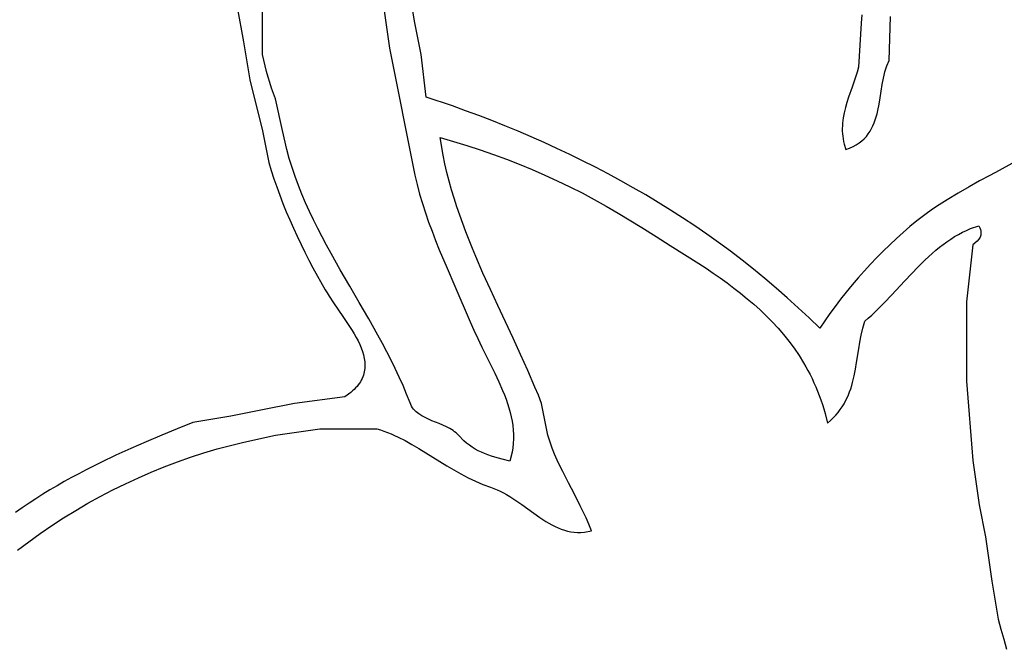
# Model space of a CAD drawing. Extents: x -38.8 to 24, y -17.1 to 3.4.
# Tile 7 of 29: x -36.5 to -34.9, y -2.1 to -1.1. Entities that reach past the tile are written whole.
import ezdxf

# ---------------------------------------------------------------- set-up
doc = ezdxf.new("R2010")
doc.units = 0

msp = doc.modelspace()

# ---------------------------------------------------------------- linework, layer by layer
at = {"color": 7, "linetype": 'CONTINUOUS'}
for p, q in [((-35.846435, -1.118553), (-35.856435, -1.058553)), ((-36.126435, -1.093553), (-36.116435, -1.148553)), ((-36.086435, -1.168553), (-36.086435, -1.098553)), ((-35.896435, -1.088553), (-35.886435, -1.158553)), ((-35.141156, -1.105762), (-35.142295, -1.118772)), ((-35.098231, -1.17767), (-35.096435, -1.108553)), ((-35.836435, -1.168553), (-35.846435, -1.118553)), ((-35.142295, -1.118772), (-35.146435, -1.188553)), ((-36.116435, -1.148553), (-36.106435, -1.208553)), ((-35.886435, -1.158553), (-35.876435, -1.208553)), ((-36.082447, -1.186327), (-36.086435, -1.168553)), ((-35.828717, -1.235605), (-35.836435, -1.168553)), ((-35.10197, -1.186528), (-35.098231, -1.17767)), ((-36.080198, -1.195154), (-36.082447, -1.186327)), ((-36.07778, -1.203935), (-36.080198, -1.195154)), ((-35.146435, -1.188553), (-35.148735, -1.196296)), ((-35.104901, -1.195918), (-35.103525, -1.191164)), ((-35.103525, -1.191164), (-35.10197, -1.186528)), ((-36.106435, -1.208553), (-36.086435, -1.288553)), ((-36.075193, -1.212669), (-36.07778, -1.203935)), ((-35.876435, -1.208553), (-35.856435, -1.308553)), ((-35.151284, -1.204104), (-35.156796, -1.219899)), ((-35.148735, -1.196296), (-35.151284, -1.204104)), ((-35.109095, -1.215827), (-35.107214, -1.205723)), ((-35.107214, -1.205723), (-35.106123, -1.200775)), ((-35.106123, -1.200775), (-35.104901, -1.195918)), ((-36.07244, -1.221352), (-36.075193, -1.212669)), ((-36.06952, -1.229981), (-36.07244, -1.221352)), ((-35.156796, -1.219899), (-35.162306, -1.23591)), ((-35.112318, -1.236469), (-35.109095, -1.215827)), ((-36.066435, -1.238553), (-36.06952, -1.229981)), ((-36.055096, -1.288298), (-36.066435, -1.238553)), ((-35.787139, -1.249588), (-35.828717, -1.235605)), ((-35.162306, -1.23591), (-35.164852, -1.243987)), ((-35.114036, -1.246776), (-35.112318, -1.236469)), ((-35.766377, -1.256975), (-35.787139, -1.249588)), ((-35.745643, -1.26463), (-35.766377, -1.256975)), ((-35.167149, -1.252108), (-35.169112, -1.260269)), ((-35.164852, -1.243987), (-35.167149, -1.252108)), ((-35.117274, -1.261891), (-35.116075, -1.256918)), ((-35.116075, -1.256918), (-35.114036, -1.246776)), ((-35.724945, -1.272556), (-35.745643, -1.26463)), ((-35.70429, -1.280755), (-35.724945, -1.272556)), ((-35.170659, -1.268466), (-35.171707, -1.276697)), ((-35.169112, -1.260269), (-35.170659, -1.268466)), ((-35.121871, -1.276245), (-35.120149, -1.271569)), ((-35.120149, -1.271569), (-35.118624, -1.26678)), ((-35.118624, -1.26678), (-35.117274, -1.261891)), ((-36.086435, -1.288553), (-36.076435, -1.338553)), ((-36.048426, -1.317903), (-36.055096, -1.288298)), ((-35.683687, -1.289232), (-35.70429, -1.280755)), ((-35.172018, -1.280823), (-35.172172, -1.284957)), ((-35.172172, -1.284957), (-35.17216, -1.289096)), ((-35.171707, -1.276697), (-35.172018, -1.280823)), ((-35.128461, -1.289446), (-35.126004, -1.285198)), ((-35.126004, -1.285198), (-35.123815, -1.280793)), ((-35.123815, -1.280793), (-35.121871, -1.276245)), ((-35.801917, -1.327127), (-35.806653, -1.299342)), ((-35.806653, -1.299342), (-35.785343, -1.305433)), ((-35.663143, -1.297988), (-35.683687, -1.289232)), ((-35.642666, -1.307028), (-35.663143, -1.297988)), ((-35.17216, -1.289096), (-35.171972, -1.293242)), ((-35.171972, -1.293242), (-35.171596, -1.297394)), ((-35.171596, -1.297394), (-35.171022, -1.301551)), ((-35.171022, -1.301551), (-35.170241, -1.305712)), ((-35.141447, -1.304578), (-35.13768, -1.301103)), ((-35.13768, -1.301103), (-35.134276, -1.297413)), ((-35.134276, -1.297413), (-35.131211, -1.293523)), ((-35.131211, -1.293523), (-35.128461, -1.289446)), ((-36.044413, -1.332398), (-36.048426, -1.317903)), ((-35.856435, -1.308553), (-35.846435, -1.358553)), ((-35.785343, -1.305433), (-35.76423, -1.311895)), ((-35.76423, -1.311895), (-35.743312, -1.318728)), ((-35.743312, -1.318728), (-35.722587, -1.325931)), ((-35.622263, -1.316353), (-35.642666, -1.307028)), ((-35.601942, -1.325967), (-35.622263, -1.316353)), ((-35.170241, -1.305712), (-35.169241, -1.309878)), ((-35.169241, -1.309878), (-35.166544, -1.318221)), ((-35.166544, -1.318221), (-35.160612, -1.316038)), ((-35.160612, -1.316038), (-35.155159, -1.313568)), ((-35.155159, -1.313568), (-35.150163, -1.310825)), ((-35.150163, -1.310825), (-35.1456, -1.307824)), ((-35.1456, -1.307824), (-35.141447, -1.304578)), ((-36.039984, -1.346705), (-36.044413, -1.332398)), ((-35.799039, -1.340871), (-35.801917, -1.327127)), ((-35.722587, -1.325931), (-35.702052, -1.333505)), ((-35.702052, -1.333505), (-35.681706, -1.34145)), ((-35.581711, -1.335873), (-35.601942, -1.325967)), ((-36.076435, -1.338553), (-36.072759, -1.351326)), ((-36.035165, -1.360834), (-36.039984, -1.346705)), ((-35.795843, -1.354523), (-35.799039, -1.340871)), ((-35.681706, -1.34145), (-35.661546, -1.349764)), ((-35.661546, -1.349764), (-35.641571, -1.358449)), ((-35.561578, -1.346074), (-35.581711, -1.335873)), ((-35.541549, -1.356573), (-35.561578, -1.346074)), ((-34.905008, -1.340117), (-34.924968, -1.351354)), ((-36.072759, -1.351326), (-36.0687, -1.36421)), ((-36.0687, -1.36421), (-36.064288, -1.377176)), ((-36.029982, -1.374798), (-36.035165, -1.360834)), ((-35.846435, -1.358553), (-35.842935, -1.373469)), ((-35.792347, -1.368087), (-35.795843, -1.354523)), ((-35.641571, -1.358449), (-35.621778, -1.367504)), ((-35.521633, -1.367372), (-35.541549, -1.356573)), ((-34.939605, -1.359075), (-34.955539, -1.367658)), ((-34.924968, -1.351354), (-34.939605, -1.359075)), ((-36.064288, -1.377176), (-36.059551, -1.390193)), ((-36.024461, -1.388607), (-36.029982, -1.374798)), ((-35.842935, -1.373469), (-35.838964, -1.388328)), ((-35.788567, -1.381568), (-35.792347, -1.368087)), ((-35.784521, -1.394971), (-35.788567, -1.381568)), ((-35.621778, -1.367504), (-35.602165, -1.376929)), ((-35.602165, -1.376929), (-35.58273, -1.386723)), ((-35.501838, -1.378476), (-35.521633, -1.367372)), ((-35.482171, -1.389886), (-35.501838, -1.378476)), ((-34.972348, -1.376987), (-34.989608, -1.386943)), ((-34.955539, -1.367658), (-34.972348, -1.376987)), ((-36.059551, -1.390193), (-36.054518, -1.403231)), ((-36.01863, -1.402274), (-36.024461, -1.388607)), ((-35.838964, -1.388328), (-35.834567, -1.403126)), ((-35.780225, -1.408301), (-35.784521, -1.394971)), ((-35.58273, -1.386723), (-35.563471, -1.396888)), ((-35.563471, -1.396888), (-35.544386, -1.407421)), ((-35.462641, -1.401607), (-35.482171, -1.389886)), ((-35.006896, -1.397411), (-35.015418, -1.4028)), ((-34.989608, -1.386943), (-35.006896, -1.397411)), ((-36.054518, -1.403231), (-36.049218, -1.416259)), ((-36.012514, -1.41581), (-36.01863, -1.402274)), ((-35.834567, -1.403126), (-35.829791, -1.417865)), ((-35.775697, -1.421562), (-35.780225, -1.408301)), ((-35.544386, -1.407421), (-35.525472, -1.418324)), ((-35.443253, -1.41364), (-35.462641, -1.401607)), ((-35.023788, -1.408274), (-35.031954, -1.413816)), ((-35.015418, -1.4028), (-35.023788, -1.408274)), ((-36.049218, -1.416259), (-36.04368, -1.429248)), ((-36.00614, -1.429227), (-36.012514, -1.41581)), ((-35.829791, -1.417865), (-35.824679, -1.432543)), ((-35.770953, -1.43476), (-35.775697, -1.421562)), ((-35.525472, -1.418324), (-35.488152, -1.441238)), ((-35.424017, -1.425989), (-35.443253, -1.41364)), ((-35.40494, -1.438657), (-35.424017, -1.425989)), ((-35.039862, -1.419413), (-35.054693, -1.430714)), ((-35.031954, -1.413816), (-35.039862, -1.419413)), ((-36.04368, -1.429248), (-36.037933, -1.442168)), ((-36.037933, -1.442168), (-36.032005, -1.454987)), ((-35.999534, -1.442535), (-36.00614, -1.429227)), ((-35.992722, -1.455748), (-35.999534, -1.442535)), ((-35.824679, -1.432543), (-35.819276, -1.447158)), ((-35.766011, -1.447898), (-35.770953, -1.43476)), ((-35.488152, -1.441238), (-35.465973, -1.455244)), ((-35.386029, -1.451647), (-35.40494, -1.438657)), ((-35.065522, -1.439642), (-35.076253, -1.448885)), ((-35.054693, -1.430714), (-35.065522, -1.439642)), ((-34.976407, -1.445632), (-34.969936, -1.442957)), ((-34.969936, -1.442957), (-34.956642, -1.438647)), ((-34.956642, -1.438647), (-34.955396, -1.441643)), ((-34.955396, -1.441643), (-34.954484, -1.444373)), ((-36.032005, -1.454987), (-36.025925, -1.467676)), ((-35.985732, -1.468875), (-35.992722, -1.455748)), ((-35.819276, -1.447158), (-35.813629, -1.461711)), ((-35.760887, -1.460981), (-35.766011, -1.447898)), ((-35.465973, -1.455244), (-35.443477, -1.469271)), ((-35.367293, -1.464962), (-35.386029, -1.451647)), ((-35.08687, -1.45842), (-35.097359, -1.468228)), ((-35.076253, -1.448885), (-35.08687, -1.45842)), ((-35.007208, -1.463471), (-35.001238, -1.459369)), ((-35.001238, -1.459369), (-34.995179, -1.455516)), ((-34.995179, -1.455516), (-34.989024, -1.45193)), ((-34.989024, -1.45193), (-34.982768, -1.448629)), ((-34.982768, -1.448629), (-34.976407, -1.445632)), ((-34.957006, -1.45962), (-34.959679, -1.462507)), ((-34.95591, -1.458125), (-34.957006, -1.45962)), ((-34.955, -1.456561), (-34.95591, -1.458125)), ((-34.954295, -1.454905), (-34.955, -1.456561)), ((-34.954484, -1.444373), (-34.953888, -1.446862)), ((-34.953812, -1.453132), (-34.954295, -1.454905)), ((-34.953888, -1.446862), (-34.95359, -1.449135)), ((-34.953571, -1.451217), (-34.953812, -1.453132)), ((-34.95359, -1.449135), (-34.953571, -1.451217)), ((-36.025925, -1.467676), (-36.019723, -1.480204)), ((-35.978589, -1.48193), (-35.985732, -1.468875)), ((-35.813629, -1.461711), (-35.807782, -1.476199)), ((-35.755598, -1.474015), (-35.760887, -1.460981)), ((-35.750162, -1.487005), (-35.755598, -1.474015)), ((-35.443477, -1.469271), (-35.420844, -1.483464)), ((-35.348739, -1.478605), (-35.367293, -1.464962)), ((-35.097359, -1.468228), (-35.107705, -1.47829)), ((-35.024625, -1.477081), (-35.018896, -1.472345)), ((-35.018896, -1.472345), (-35.013092, -1.467802)), ((-35.013092, -1.467802), (-35.007208, -1.463471)), ((-34.966435, -1.468553), (-34.976435, -1.558553)), ((-34.959679, -1.462507), (-34.966435, -1.468553)), ((-36.019723, -1.480204), (-36.013426, -1.492541)), ((-35.963951, -1.507867), (-35.978589, -1.48193)), ((-35.807782, -1.476199), (-35.795667, -1.504982)), ((-35.738915, -1.512867), (-35.750162, -1.487005)), ((-35.420844, -1.483464), (-35.398252, -1.49797)), ((-35.330375, -1.492578), (-35.348739, -1.478605)), ((-35.117892, -1.488584), (-35.127907, -1.499092)), ((-35.107705, -1.47829), (-35.117892, -1.488584)), ((-35.04141, -1.492264), (-35.030283, -1.481992)), ((-35.030283, -1.481992), (-35.024625, -1.477081)), ((-36.013426, -1.492541), (-36.007064, -1.504658)), ((-36.007064, -1.504658), (-35.987876, -1.539379)), ((-35.795667, -1.504982), (-35.783294, -1.533497)), ((-35.398252, -1.49797), (-35.387028, -1.505387)), ((-35.387028, -1.505387), (-35.375881, -1.512936)), ((-35.312208, -1.506886), (-35.330375, -1.492578)), ((-35.127907, -1.499092), (-35.137733, -1.509792)), ((-35.063042, -1.514095), (-35.052316, -1.503014)), ((-35.052316, -1.503014), (-35.04141, -1.492264)), ((-35.949019, -1.53365), (-35.963951, -1.507867)), ((-35.727281, -1.538608), (-35.738915, -1.512867)), ((-35.375881, -1.512936), (-35.364834, -1.520637)), ((-35.364834, -1.520637), (-35.353909, -1.528507)), ((-35.294246, -1.521531), (-35.312208, -1.506886)), ((-35.276497, -1.536515), (-35.294246, -1.521531)), ((-35.147357, -1.520664), (-35.156762, -1.531689)), ((-35.137733, -1.509792), (-35.147357, -1.520664)), ((-35.073627, -1.525359), (-35.063042, -1.514095)), ((-35.934003, -1.559373), (-35.949019, -1.53365)), ((-35.783294, -1.533497), (-35.759216, -1.589698)), ((-35.353909, -1.528507), (-35.343129, -1.536565)), ((-35.343129, -1.536565), (-35.332515, -1.544829)), ((-35.258968, -1.551842), (-35.276497, -1.536515)), ((-35.156762, -1.531689), (-35.165935, -1.542846)), ((-35.094539, -1.547847), (-35.073627, -1.525359)), ((-35.987876, -1.539379), (-35.984922, -1.54436)), ((-35.984922, -1.54436), (-35.981742, -1.549426)), ((-35.981742, -1.549426), (-35.974845, -1.559783)), ((-35.715396, -1.564263), (-35.727281, -1.538608)), ((-35.332515, -1.544829), (-35.322091, -1.553318)), ((-35.241668, -1.567516), (-35.258968, -1.551842)), ((-35.165935, -1.542846), (-35.17486, -1.554116)), ((-35.104945, -1.558776), (-35.094539, -1.547847)), ((-35.974845, -1.559783), (-35.959895, -1.581217)), ((-35.919117, -1.585128), (-35.934003, -1.559373)), ((-35.691419, -1.615473), (-35.715396, -1.564263)), ((-35.322091, -1.553318), (-35.311879, -1.562049)), ((-35.311879, -1.562049), (-35.3019, -1.571042)), ((-35.224603, -1.583538), (-35.241668, -1.567516)), ((-35.183522, -1.565477), (-35.191906, -1.57691)), ((-35.17486, -1.554116), (-35.183522, -1.565477)), ((-35.115372, -1.569299), (-35.104945, -1.558776)), ((-34.976435, -1.558553), (-34.976435, -1.683553)), ((-35.959895, -1.581217), (-35.952408, -1.59219)), ((-35.3019, -1.571042), (-35.292178, -1.580313)), ((-35.292178, -1.580313), (-35.282735, -1.589882)), ((-35.207782, -1.599912), (-35.224603, -1.583538)), ((-35.191906, -1.57691), (-35.207782, -1.599912)), ((-35.136448, -1.588537), (-35.131139, -1.584)), ((-35.131139, -1.584), (-35.12586, -1.579268)), ((-35.12586, -1.579268), (-35.115372, -1.569299)), ((-35.952408, -1.59219), (-35.945291, -1.603264)), ((-35.904569, -1.611008), (-35.919117, -1.585128)), ((-35.759216, -1.589698), (-35.753458, -1.602969)), ((-35.282735, -1.589882), (-35.273593, -1.599767)), ((-35.139684, -1.599642), (-35.136448, -1.588537)), ((-35.945291, -1.603264), (-35.94196, -1.608822)), ((-35.94196, -1.608822), (-35.938828, -1.614386)), ((-35.938828, -1.614386), (-35.935929, -1.61995)), ((-35.897489, -1.624024), (-35.904569, -1.611008)), ((-35.753458, -1.602969), (-35.747187, -1.616325)), ((-35.273593, -1.599767), (-35.264774, -1.609986)), ((-35.264774, -1.609986), (-35.256301, -1.620557)), ((-35.144508, -1.621705), (-35.142323, -1.610705)), ((-35.142323, -1.610705), (-35.139684, -1.599642)), ((-35.935929, -1.61995), (-35.9333, -1.625505)), ((-35.9333, -1.625505), (-35.930976, -1.631047)), ((-35.890572, -1.637106), (-35.897489, -1.624024)), ((-35.747187, -1.616325), (-35.740566, -1.629763)), ((-35.740566, -1.629763), (-35.733756, -1.643277)), ((-35.679597, -1.641104), (-35.691419, -1.615473)), ((-35.256301, -1.620557), (-35.248196, -1.631499)), ((-35.146378, -1.632622), (-35.144508, -1.621705)), ((-35.930976, -1.631047), (-35.928992, -1.636569)), ((-35.928992, -1.636569), (-35.927383, -1.642063)), ((-35.927383, -1.642063), (-35.926186, -1.647524)), ((-35.883846, -1.650265), (-35.890572, -1.637106)), ((-35.733756, -1.643277), (-35.726922, -1.65686)), ((-35.668069, -1.666802), (-35.679597, -1.641104)), ((-35.248196, -1.631499), (-35.240482, -1.642829)), ((-35.240482, -1.642829), (-35.233181, -1.654567)), ((-35.149739, -1.654123), (-35.146378, -1.632622)), ((-35.926186, -1.647524), (-35.925434, -1.652944)), ((-35.925434, -1.652944), (-35.925165, -1.658318)), ((-35.925165, -1.658318), (-35.925413, -1.663639)), ((-35.877337, -1.663514), (-35.883846, -1.650265)), ((-35.726922, -1.65686), (-35.720225, -1.670509)), ((-35.233181, -1.654567), (-35.229692, -1.660594)), ((-35.229692, -1.660594), (-35.226315, -1.666729)), ((-35.151511, -1.664667), (-35.149739, -1.654123)), ((-35.928527, -1.676666), (-35.929613, -1.679218)), ((-35.927601, -1.674096), (-35.928527, -1.676666)), ((-35.926832, -1.671507), (-35.927601, -1.674096)), ((-35.926213, -1.668901), (-35.926832, -1.671507)), ((-35.925413, -1.663639), (-35.926213, -1.668901)), ((-35.871071, -1.676863), (-35.877337, -1.663514)), ((-35.865075, -1.690325), (-35.871071, -1.676863)), ((-35.720225, -1.670509), (-35.713828, -1.684218)), ((-35.65697, -1.692606), (-35.668069, -1.666802)), ((-35.226315, -1.666729), (-35.223052, -1.672976)), ((-35.223052, -1.672976), (-35.219907, -1.679336)), ((-35.15594, -1.685237), (-35.153531, -1.675045)), ((-35.153531, -1.675045), (-35.151511, -1.664667)), ((-35.937602, -1.691663), (-35.939742, -1.694084)), ((-35.935648, -1.689219), (-35.937602, -1.691663)), ((-35.933877, -1.686751), (-35.935648, -1.689219)), ((-35.932283, -1.684261), (-35.933877, -1.686751)), ((-35.930864, -1.68175), (-35.932283, -1.684261)), ((-35.929613, -1.679218), (-35.930864, -1.68175)), ((-35.859374, -1.703911), (-35.865075, -1.690325)), ((-35.713828, -1.684218), (-35.707894, -1.69798)), ((-35.651623, -1.705559), (-35.65697, -1.692606)), ((-35.219907, -1.679336), (-35.216881, -1.685811)), ((-35.216881, -1.685811), (-35.213978, -1.692404)), ((-35.213978, -1.692404), (-35.211201, -1.699118)), ((-35.158879, -1.695224), (-35.157334, -1.690258)), ((-35.157334, -1.690258), (-35.15594, -1.685237)), ((-34.976435, -1.683553), (-34.966435, -1.808553)), ((-35.956755, -1.708059), (-36.036435, -1.718553)), ((-35.947328, -1.701194), (-35.956755, -1.708059)), ((-35.944601, -1.69885), (-35.947328, -1.701194)), ((-35.942074, -1.696479), (-35.944601, -1.69885)), ((-35.939742, -1.694084), (-35.942074, -1.696479)), ((-35.853996, -1.717632), (-35.859374, -1.703911)), ((-35.707894, -1.69798), (-35.705152, -1.70488)), ((-35.705152, -1.70488), (-35.702586, -1.711792)), ((-35.646435, -1.718553), (-35.651623, -1.705559)), ((-35.211201, -1.699118), (-35.208553, -1.705953)), ((-35.208553, -1.705953), (-35.206035, -1.712913)), ((-35.164588, -1.709771), (-35.162488, -1.704983)), ((-35.162488, -1.704983), (-35.160591, -1.700133)), ((-35.160591, -1.700133), (-35.158879, -1.695224)), ((-36.036435, -1.718553), (-36.086435, -1.728553)), ((-35.851501, -1.72289), (-35.853996, -1.717632)), ((-35.849991, -1.725261), (-35.851501, -1.72289)), ((-35.702586, -1.711792), (-35.700218, -1.718714)), ((-35.700218, -1.718714), (-35.698067, -1.725647)), ((-35.636604, -1.768604), (-35.646435, -1.718553)), ((-35.206035, -1.712913), (-35.203651, -1.72)), ((-35.203651, -1.72), (-35.201405, -1.727216)), ((-35.175367, -1.728255), (-35.17228, -1.72374)), ((-35.17228, -1.72374), (-35.169466, -1.719152)), ((-35.169466, -1.719152), (-35.166908, -1.714495)), ((-35.166908, -1.714495), (-35.164588, -1.709771)), ((-36.136435, -1.738553), (-36.196435, -1.748553)), ((-36.086435, -1.728553), (-36.136435, -1.738553)), ((-35.848319, -1.727475), (-35.849991, -1.725261)), ((-35.846496, -1.729541), (-35.848319, -1.727475)), ((-35.844531, -1.731472), (-35.846496, -1.729541)), ((-35.842435, -1.733277), (-35.844531, -1.731472)), ((-35.840218, -1.734967), (-35.842435, -1.733277)), ((-35.835461, -1.738048), (-35.840218, -1.734967)), ((-35.830343, -1.740799), (-35.835461, -1.738048)), ((-35.698067, -1.725647), (-35.696154, -1.732589)), ((-35.696154, -1.732589), (-35.694499, -1.73954)), ((-35.201405, -1.727216), (-35.199297, -1.734564)), ((-35.199297, -1.734564), (-35.195513, -1.749663)), ((-35.186442, -1.741344), (-35.18243, -1.73706)), ((-35.18243, -1.73706), (-35.178744, -1.732696)), ((-35.178744, -1.732696), (-35.175367, -1.728255)), ((-36.196435, -1.748553), (-36.221077, -1.758475)), ((-35.824943, -1.743307), (-35.830343, -1.740799)), ((-35.819344, -1.745659), (-35.824943, -1.743307)), ((-35.807873, -1.750237), (-35.819344, -1.745659)), ((-35.802163, -1.752636), (-35.807873, -1.750237)), ((-35.79658, -1.755222), (-35.802163, -1.752636)), ((-35.694499, -1.73954), (-35.693122, -1.746499)), ((-35.693122, -1.746499), (-35.692044, -1.753466)), ((-35.692044, -1.753466), (-35.691286, -1.76044)), ((-35.195513, -1.749663), (-35.190797, -1.745546)), ((-35.190797, -1.745546), (-35.186442, -1.741344)), ((-36.245589, -1.768549), (-36.269939, -1.778833)), ((-36.221077, -1.758475), (-36.245589, -1.768549)), ((-36.11626, -1.779302), (-36.066435, -1.768553)), ((-36.066435, -1.768553), (-35.996435, -1.758553)), ((-35.996435, -1.758553), (-35.906435, -1.758553)), ((-35.906435, -1.758553), (-35.900773, -1.760234)), ((-35.900773, -1.760234), (-35.895143, -1.762121)), ((-35.895143, -1.762121), (-35.889541, -1.764203)), ((-35.889541, -1.764203), (-35.883965, -1.766465)), ((-35.883965, -1.766465), (-35.878413, -1.768896)), ((-35.878413, -1.768896), (-35.872881, -1.771482)), ((-35.791203, -1.758083), (-35.79658, -1.755222)), ((-35.786115, -1.761305), (-35.791203, -1.758083)), ((-35.783704, -1.763077), (-35.786115, -1.761305)), ((-35.781397, -1.764973), (-35.783704, -1.763077)), ((-35.779202, -1.767001), (-35.781397, -1.764973)), ((-35.77713, -1.769173), (-35.779202, -1.767001)), ((-35.768949, -1.777409), (-35.77713, -1.769173)), ((-35.691286, -1.76044), (-35.690867, -1.76742)), ((-35.690867, -1.76742), (-35.690808, -1.774405)), ((-35.629737, -1.788721), (-35.636604, -1.768604)), ((-36.269939, -1.778833), (-36.294094, -1.789386)), ((-36.158249, -1.790203), (-36.11626, -1.779302)), ((-35.872881, -1.771482), (-35.861867, -1.777066)), ((-35.861867, -1.777066), (-35.850901, -1.783114)), ((-35.850901, -1.783114), (-35.839961, -1.789522)), ((-35.764677, -1.781061), (-35.768949, -1.777409)), ((-35.760279, -1.784427), (-35.764677, -1.781061)), ((-35.755752, -1.787526), (-35.760279, -1.784427)), ((-35.691129, -1.781395), (-35.69185, -1.78839)), ((-35.690808, -1.774405), (-35.691129, -1.781395)), ((-36.318019, -1.800268), (-36.341683, -1.811536)), ((-36.294094, -1.789386), (-36.318019, -1.800268)), ((-36.200069, -1.803263), (-36.179192, -1.796467)), ((-36.179192, -1.796467), (-36.158249, -1.790203)), ((-35.839961, -1.789522), (-35.829024, -1.796185)), ((-35.829024, -1.796185), (-35.818068, -1.802999)), ((-35.751094, -1.790377), (-35.755752, -1.787526)), ((-35.746301, -1.792999), (-35.751094, -1.790377)), ((-35.741371, -1.79541), (-35.746301, -1.792999)), ((-35.7363, -1.79763), (-35.741371, -1.79541)), ((-35.731086, -1.799677), (-35.7363, -1.79763)), ((-35.725725, -1.801571), (-35.731086, -1.799677)), ((-35.692993, -1.795388), (-35.696622, -1.809392)), ((-35.69185, -1.78839), (-35.692993, -1.795388)), ((-35.625907, -1.798323), (-35.629737, -1.788721)), ((-35.621855, -1.807685), (-35.625907, -1.798323)), ((-36.341683, -1.811536), (-36.365052, -1.823248)), ((-36.241539, -1.818421), (-36.220859, -1.810584)), ((-36.220859, -1.810584), (-36.200069, -1.803263)), ((-35.818068, -1.802999), (-35.796009, -1.816665)), ((-35.796009, -1.816665), (-35.784862, -1.823308)), ((-35.720215, -1.803329), (-35.725725, -1.801571)), ((-35.708735, -1.806517), (-35.720215, -1.803329)), ((-35.696622, -1.809392), (-35.708735, -1.806517)), ((-35.617615, -1.816856), (-35.621855, -1.807685)), ((-35.613218, -1.825885), (-35.617615, -1.816856)), ((-34.966435, -1.808553), (-34.956435, -1.878553)), ((-36.376615, -1.82929), (-36.388092, -1.835465)), ((-36.365052, -1.823248), (-36.376615, -1.82929)), ((-36.282477, -1.835616), (-36.262085, -1.826768)), ((-36.262085, -1.826768), (-36.241539, -1.818421)), ((-35.784862, -1.823308), (-35.773607, -1.829686)), ((-35.773607, -1.829686), (-35.762221, -1.835694)), ((-35.604087, -1.843711), (-35.613218, -1.825885)), ((-36.399479, -1.84178), (-36.410772, -1.848243)), ((-36.388092, -1.835465), (-36.399479, -1.84178)), ((-36.322703, -1.854786), (-36.30269, -1.844958)), ((-36.30269, -1.844958), (-36.282477, -1.835616)), ((-35.762221, -1.835694), (-35.750681, -1.841228)), ((-35.750681, -1.841228), (-35.744847, -1.843786)), ((-35.744847, -1.843786), (-35.738966, -1.846185)), ((-35.738966, -1.846185), (-35.727054, -1.85046)), ((-35.594722, -1.861555), (-35.604087, -1.843711)), ((-36.433057, -1.861642), (-36.444041, -1.868593)), ((-36.421965, -1.854862), (-36.433057, -1.861642)), ((-36.410772, -1.848243), (-36.421965, -1.854862)), ((-36.342492, -1.865093), (-36.322703, -1.854786)), ((-35.727054, -1.85046), (-35.721831, -1.852309)), ((-35.721831, -1.852309), (-35.716683, -1.854425)), ((-35.716683, -1.854425), (-35.711604, -1.856784)), ((-35.711604, -1.856784), (-35.706589, -1.85936)), ((-35.706589, -1.85936), (-35.701632, -1.86213)), ((-35.701632, -1.86213), (-35.696726, -1.865067)), ((-35.585385, -1.879808), (-35.594722, -1.861555)), ((-36.454914, -1.875721), (-36.465672, -1.883034)), ((-36.444041, -1.868593), (-36.454914, -1.875721)), ((-36.381311, -1.887112), (-36.362036, -1.875871)), ((-36.362036, -1.875871), (-36.342492, -1.865093)), ((-35.696726, -1.865067), (-35.687045, -1.871346)), ((-35.687045, -1.871346), (-35.677499, -1.877999)), ((-35.677499, -1.877999), (-35.668041, -1.884827)), ((-34.956435, -1.878553), (-34.946435, -1.928553)), ((-36.465672, -1.883034), (-36.476311, -1.890538)), ((-36.400295, -1.898808), (-36.381311, -1.887112)), ((-35.668041, -1.884827), (-35.658623, -1.891633)), ((-35.658623, -1.891633), (-35.649198, -1.898218)), ((-35.580809, -1.889209), (-35.585385, -1.879808)), ((-35.576337, -1.898858), (-35.580809, -1.889209)), ((-36.418965, -1.910953), (-36.400295, -1.898808)), ((-35.649198, -1.898218), (-35.639718, -1.904382)), ((-35.639718, -1.904382), (-35.634942, -1.907245)), ((-35.634942, -1.907245), (-35.630135, -1.909928)), ((-35.630135, -1.909928), (-35.625291, -1.912407)), ((-35.572003, -1.908805), (-35.576337, -1.898858)), ((-35.567838, -1.919098), (-35.572003, -1.908805)), ((-36.455274, -1.936556), (-36.437299, -1.923538)), ((-36.437299, -1.923538), (-36.418965, -1.910953)), ((-35.625291, -1.912407), (-35.620404, -1.914657)), ((-35.620404, -1.914657), (-35.615467, -1.916653)), ((-35.615467, -1.916653), (-35.610475, -1.91837)), ((-35.610475, -1.91837), (-35.605421, -1.919784)), ((-35.605421, -1.919784), (-35.600301, -1.920869)), ((-35.600301, -1.920869), (-35.595108, -1.921602)), ((-35.595108, -1.921602), (-35.589835, -1.921956)), ((-35.589835, -1.921956), (-35.584478, -1.921908)), ((-35.584478, -1.921908), (-35.57903, -1.921432)), ((-35.57903, -1.921432), (-35.567838, -1.919098)), ((-36.472867, -1.949999), (-36.455274, -1.936556)), ((-34.946435, -1.928553), (-34.936435, -1.998553)), ((-34.936435, -1.998553), (-34.926435, -2.058553)), ((-34.926435, -2.058553), (-34.922136, -2.074483)), ((-34.922136, -2.074483), (-34.917667, -2.090309)), ((-34.917667, -2.090309), (-34.91303, -2.106031))]:
    msp.add_line(p, q, dxfattribs=at)

doc.saveas('drawing.dxf')
